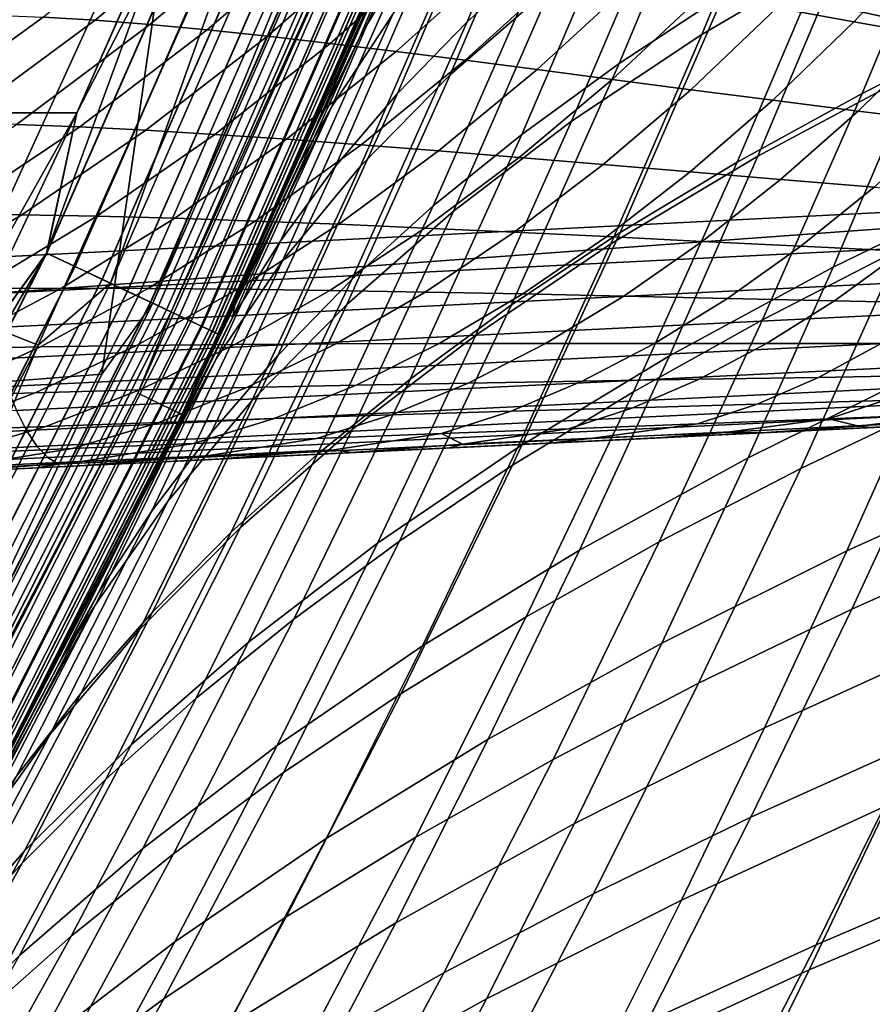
# Model space of a CAD drawing. Header units: metres. Extents: x -25 to 132, y -25 to 25.
# Tile 62 of 256: x 22.16 to 24.06, y -12.16 to -9.96. Entities that reach past the tile are written whole.
import ezdxf

# ---------------------------------------------------------------- set-up
doc = ezdxf.new("R2010")
doc.units = ezdxf.units.M
doc.layers.add('solid_12_061_071_XXX', color=7, linetype='CONTINUOUS')

msp = doc.modelspace()

# ---------------------------------------------------------------- linework, layer by layer
at = {"layer": 'solid_12_061_071_XXX'}
for points in [[(25.710714, -10.313756, 138.930603), (28.44964, -10.176183, 139.684906), (28.424595, -9.143565, 140.067963), (21.969212, -9.492973, 138.299988)], [(21.416523, -10.378819, 114.731659), (22.201828, -10.69182, 113.5177), (22.766394, -9.430139, 113.5177), (21.964304, -9.162787, 114.731659)], [(23.277466, -9.209097, 90.814018), (23.190727, -9.358419, 91.240372), (22.921333, -10.000117, 90.961578), (23.017698, -9.839988, 90.544556)], [(23.569298, -9.234446, 88.848091), (23.405743, -9.380747, 89.274574), (23.159952, -9.969054, 89.012741), (23.332298, -9.813441, 88.595184)], [(22.764442, -9.246118, 0.004998), (22.220528, -10.486119, 0.004998), (22.569677, -9.532027)], [(22.829109, -9.272383, 0.020093), (22.283648, -10.515907, 0.020093), (22.220528, -10.486119, 0.004998), (22.764442, -9.246118, 0.004998)], [(22.221102, -10.486391, 99.494911), (22.765032, -9.246357, 99.494911), (22.288239, -10.172728, 99.5)], [(22.284206, -10.516171, 99.479729), (22.829679, -9.272614, 99.479729), (22.765032, -9.246357, 99.494911), (22.221102, -10.486391, 99.494911)], [(22.765032, -9.246357, 99.494911), (22.569679, -9.532024, 99.5), (22.288239, -10.172728, 99.5)], [(22.891123, -9.297571, 0.044977), (22.344181, -10.544474, 0.044977), (22.283648, -10.515907, 0.020093), (22.829109, -9.272383, 0.020093)], [(22.344709, -10.544723, 99.454758), (22.891665, -9.297791, 99.454758), (22.829679, -9.272614, 99.479729), (22.284206, -10.516171, 99.479729)], [(22.949221, -9.321168, 0.079142), (22.40089, -10.571236, 0.079142), (22.344181, -10.544474, 0.044977), (22.891123, -9.297571, 0.044977)], [(22.401379, -10.571465, 99.420509), (22.949722, -9.321371, 99.420509), (22.891665, -9.297791, 99.454758), (22.344709, -10.544723, 99.454758)], [(22.363203, -10.55345, 113.368919), (22.91061, -9.305486, 113.368919), (22.766394, -9.430139, 113.5177)], [(22.425236, -10.582725, 113.211105), (22.974163, -9.331299, 113.211105), (22.91061, -9.305486, 113.368919), (22.363203, -10.55345, 113.368919)], [(23.002216, -9.342693, 0.121892), (22.45262, -10.595647, 0.121892), (22.40089, -10.571236, 0.079142), (22.949221, -9.321168, 0.079142)], [(22.45306, -10.595855, 99.377686), (23.002666, -9.342875, 99.377686), (22.949722, -9.321371, 99.420509), (22.401379, -10.571465, 99.420509)], [(22.470516, -10.604092, 113.046471), (23.02055, -9.35014, 113.046471), (22.974163, -9.331299, 113.211105), (22.425236, -10.582725, 113.211105)], [(23.04903, -9.361707, 0.172354), (22.498316, -10.617211, 0.172354), (22.45262, -10.595647, 0.121892), (23.002216, -9.342693, 0.121892)], [(22.498695, -10.617391, 99.327164), (23.049419, -9.361865, 99.327164), (23.002666, -9.342875, 99.377686), (22.45306, -10.595855, 99.377686)], [(22.457834, -10.598107, 100.003029), (22.911854, -9.486831, 100), (23.007559, -9.344863, 100.003029)], [(22.457834, -10.598107, 100.003029), (23.007559, -9.344863, 100.003029), (23.03896, -9.357616, 100.012123), (22.488485, -10.612572, 100.012123)], [(24.190042, -9.339221, 22.740025), (24.001772, -9.810562, 22.996243), (23.683998, -9.997517, 21.758297), (23.882217, -9.51648, 21.493509)], [(22.498444, -10.617271, 112.877182), (23.049162, -9.361761, 112.877182), (23.02055, -9.35014, 113.046471), (22.470516, -10.604092, 113.046471)], [(22.488485, -10.612572, 100.012123), (23.03896, -9.357616, 100.012123), (23.068403, -9.369576, 100.027), (22.517225, -10.626135, 100.027)], [(23.088705, -9.377822, 0.229499), (22.537043, -10.635487, 0.229499), (22.498316, -10.617211, 0.172354), (23.04903, -9.361707, 0.172354)], [(22.498444, -10.617271, 112.877182), (22.994547, -9.524644, 112.706161), (23.049162, -9.361761, 112.877182)], [(22.537357, -10.635635, 99.269958), (23.089027, -9.377953, 99.269958), (23.049419, -9.361865, 99.327164), (22.498695, -10.617391, 99.327164)], [(22.517225, -10.626135, 100.027), (23.068403, -9.369576, 100.027), (23.094986, -9.380373, 100.047203), (22.543173, -10.63838, 100.047203)], [(23.181398, -9.360703, 91.695557), (23.097004, -9.567048, 99), (22.524237, -10.847061, 99), (23.008453, -9.77809, 91.519196)], [(23.190727, -9.358419, 91.240372), (23.008453, -9.77809, 91.519196), (22.828251, -10.191712, 91.333794), (22.921333, -10.000117, 90.961578)], [(23.955547, -9.366785, 87.345222), (23.729671, -9.512478, 87.760452), (23.499012, -10.062539, 87.507462), (23.733324, -9.908641, 87.101097)], [(23.120434, -9.390709, 0.292163), (22.568012, -10.650102, 0.292163), (22.537043, -10.635487, 0.229499), (23.088705, -9.377822, 0.229499)], [(22.568254, -10.650216, 99.207253), (23.120682, -9.390809, 99.207253), (23.089027, -9.377953, 99.269958), (22.537357, -10.635635, 99.269958)], [(22.543173, -10.63838, 100.047203), (23.094986, -9.380373, 100.047203), (23.117889, -9.389675, 100.072105), (22.565529, -10.64893, 100.072105)], [(22.565529, -10.64893, 100.072105), (23.117889, -9.389675, 100.072105), (23.136406, -9.397196, 100.100952), (22.583603, -10.657459, 100.100952)], [(23.143568, -9.400105, 0.359065), (22.590595, -10.660759, 0.359065), (22.568012, -10.650102, 0.292163), (23.120434, -9.390709, 0.292163)], [(22.590757, -10.660835, 99.14032), (23.143736, -9.400173, 99.14032), (23.120682, -9.390809, 99.207253), (22.568254, -10.650216, 99.207253)], [(23.230959, -9.386842, 14.711768), (22.994043, -9.952486, 14.984276), (22.857805, -10.158246, 13.739637), (23.106407, -9.579513, 13.45797)], [(23.405743, -9.380747, 89.274574), (23.259201, -9.531197, 89.69976), (23.004229, -10.129148, 89.428726), (23.159952, -9.969054, 89.012741)], [(23.561159, -9.375202, 18.736629), (23.348534, -9.890686, 19.001205), (23.12195, -10.087936, 17.756962), (23.345371, -9.561111, 17.483545)], [(22.583603, -10.657459, 100.100952), (23.136406, -9.397196, 100.100952), (23.149967, -9.402704, 100.132843), (22.596842, -10.663707, 100.132843)], [(23.157637, -9.405819, 0.428843), (22.604326, -10.667239, 0.428843), (22.590595, -10.660759, 0.359065), (23.143568, -9.400105, 0.359065)], [(22.604408, -10.667277, 99.070518), (23.157721, -9.405853, 99.070518), (23.143736, -9.400173, 99.14032), (22.590757, -10.660835, 99.14032)], [(22.596842, -10.663707, 100.132843), (23.149967, -9.402704, 100.132843), (23.158157, -9.406031, 100.166801), (22.604834, -10.667479, 100.166801)], [(23.157637, -9.405819, 0.428843), (23.097004, -9.567048, 0.5), (22.604326, -10.667239, 0.428843)], [(22.604408, -10.667277, 99.070518), (23.097004, -9.567048, 99), (23.157721, -9.405853, 99.070518)], [(22.604834, -10.667479, 100.166801), (23.158157, -9.406031, 100.166801), (23.095369, -9.566392, 100.201744)], [(22.363203, -10.55345, 113.368919), (22.766394, -9.430139, 113.5177), (22.201828, -10.69182, 113.5177)], [(24.546968, -9.469325, 85.899323), (24.256519, -9.613085, 86.295639), (24.04188, -10.129197, 86.052986), (24.340418, -9.978281, 85.665466)], [(21.969212, -9.492973, 138.299988), (21.987984, -10.500821, 137.902206), (25.710714, -10.313756, 138.930603)], [(22.457834, -10.598107, 100.003029), (22.343845, -10.756655, 100), (22.521681, -9.517902, 100), (22.911854, -9.486831, 100)], [(22.521744, -9.517756, 99.5), (21.94166, -10.787958, 99.5), (22.288239, -10.172728, 99.5), (22.569679, -9.532024, 99.5)], [(22.521681, -9.517902, 100), (21.94174, -10.787789, 100), (21.94166, -10.787958, 99.5), (22.521744, -9.517756, 99.5)], [(21.94174, -10.787789, 100), (22.521681, -9.517902, 100), (22.343845, -10.756655, 100)], [(23.729671, -9.512478, 87.760452), (23.521692, -9.662202, 88.177025), (23.282259, -10.220766, 87.914917), (23.499012, -10.062539, 87.507462)], [(23.882217, -9.51648, 21.493509), (23.683998, -9.997517, 21.758297), (23.3932, -10.191409, 20.520567), (23.601833, -9.700251, 20.246979)], [(22.288237, -10.17273), (-22.288292, -10.172611), (-22.569729, -9.531903), (22.569677, -9.532027)], [(22.220528, -10.486119, 0.004998), (22.288237, -10.17273), (22.569677, -9.532027)], [(22.522644, -10.846312, 100.201744), (23.095369, -9.566392, 100.201744), (22.994547, -9.524644, 112.706161), (22.424324, -10.798969, 112.706161)], [(22.498444, -10.617271, 112.877182), (22.424324, -10.798969, 112.706161), (22.994547, -9.524644, 112.706161)], [(23.259201, -9.531197, 89.69976), (23.129995, -9.684188, 90.123421), (22.865513, -10.292037, 89.843033), (23.004229, -10.129148, 89.428726)], [(22.604834, -10.667479, 100.166801), (23.095369, -9.566392, 100.201744), (22.522644, -10.846312, 100.201744)], [(22.786507, -10.284705, 12.494987), (22.614428, -10.657753, 12.691348), (22.524237, -10.847061, 0.5), (23.097004, -9.567048, 0.5)], [(22.604326, -10.667239, 0.428843), (23.097004, -9.567048, 0.5), (22.524237, -10.847061, 0.5)], [(22.604408, -10.667277, 99.070518), (22.524237, -10.847061, 99), (23.097004, -9.567048, 99)], [(22.953197, -9.907106, 12.307816), (22.786507, -10.284705, 12.494987), (23.097004, -9.567048, 0.5)], [(23.345371, -9.561111, 17.483545), (23.12195, -10.087936, 17.756962), (22.921732, -10.292101, 16.514986), (23.156456, -9.753473, 16.232494)], [(23.106407, -9.579513, 13.45797), (22.857805, -10.158246, 13.739637), (22.786507, -10.284705, 12.494987), (22.953197, -9.907106, 12.307816)], [(24.256519, -9.613085, 86.295639), (23.985546, -9.759184, 86.696686), (23.762592, -10.282651, 86.445068), (24.04188, -10.129197, 86.052986)], [(24.346771, -9.630304, 24.233522), (24.163874, -10.080029, 24.497644), (23.808872, -10.269252, 23.269165), (24.001772, -9.810562, 22.996243)], [(23.521692, -9.662202, 88.177025), (23.332298, -9.813441, 88.595184), (23.083858, -10.380693, 88.323868), (23.282259, -10.220766, 87.914917)], [(22.328938, -9.965647, 128.231644), (22.212517, -9.958569, 127.974236), (22.526615, -9.698878, 127.867294), (22.630217, -9.713135, 128.121216)], [(23.129995, -9.684188, 90.123421), (23.017698, -9.839988, 90.544556), (22.743345, -10.458004, 90.254631), (22.865513, -10.292037, 89.843033)], [(23.601833, -9.700251, 20.246979), (23.3932, -10.191409, 20.520567), (23.129002, -10.392404, 19.283827), (23.348534, -9.890686, 19.001205)], [(22.451143, -9.975256, 128.489639), (22.328938, -9.965647, 128.231644), (22.630217, -9.713135, 128.121216), (22.739677, -9.730145, 128.376221)], [(22.579281, -9.987254, 128.748032), (22.451143, -9.975256, 128.489639), (22.739677, -9.730145, 128.376221), (22.855181, -9.749718, 128.632111)], [(24.023769, -9.969547, 130.683777), (23.851847, -9.938251, 130.429092), (24.039761, -9.741246, 130.322357), (24.201267, -9.780867, 130.576721)], [(22.713551, -10.001446, 129.006668), (22.579281, -9.987254, 128.748032), (22.855181, -9.749718, 128.632111), (22.976955, -9.771618, 128.888657)], [(23.156456, -9.753473, 16.232494), (22.921732, -10.292101, 16.514986), (22.74748, -10.50339, 15.276082), (22.994043, -9.952486, 14.984276)], [(23.985546, -9.759184, 86.696686), (23.733324, -9.908641, 87.101097), (23.501772, -10.439709, 86.840302), (23.762592, -10.282651, 86.445068)], [(22.828251, -10.191712, 91.333794), (23.008453, -9.77809, 91.519196), (22.524237, -10.847061, 99)], [(22.854145, -10.017635, 129.26535), (22.713551, -10.001446, 129.006668), (22.976955, -9.771618, 128.888657), (23.105217, -9.795611, 129.145645)], [(24.203703, -10.001288, 130.937347), (24.023769, -9.969547, 130.683777), (24.201267, -9.780867, 130.576721), (24.371017, -9.820801, 130.830231)], [(23.001282, -10.035599, 129.523849), (22.854145, -10.017635, 129.26535), (23.105217, -9.795611, 129.145645), (23.240202, -9.82144, 129.402847)], [(23.332298, -9.813441, 88.595184), (23.159952, -9.969054, 89.012741), (22.902117, -10.545312, 88.731964), (23.083858, -10.380693, 88.323868)], [(23.155169, -10.05513, 129.781982), (23.001282, -10.035599, 129.523849), (23.240202, -9.82144, 129.402847), (23.382135, -9.848866, 129.660034)], [(24.001772, -9.810562, 22.996243), (23.808872, -10.269252, 23.269165), (23.480631, -10.465578, 22.040237), (23.683998, -9.997517, 21.758297)], [(23.017698, -9.839988, 90.544556), (22.921333, -10.000117, 90.961578), (22.636648, -10.628647, 90.661865), (22.743345, -10.458004, 90.254631)], [(23.31601, -10.076031, 130.039551), (23.155169, -10.05513, 129.781982), (23.382135, -9.848866, 129.660034), (23.531239, -9.877662, 129.916977)], [(23.348534, -9.890686, 19.001205), (23.129002, -10.392404, 19.283827), (22.891006, -10.600656, 18.048847), (23.12195, -10.087936, 17.756962)], [(23.484011, -10.098052, 130.296326), (23.31601, -10.076031, 130.039551), (23.531239, -9.877662, 129.916977), (23.687737, -9.907555, 130.173431)], [(24.545767, -9.897755, 25.724817), (24.369171, -10.327113, 25.996141), (23.97728, -10.517644, 24.778009), (24.163874, -10.080029, 24.497644)], [(23.733324, -9.908641, 87.101097), (23.499012, -10.062539, 87.507462), (23.258512, -10.601499, 87.237221), (23.501772, -10.439709, 86.840302)], [(23.659378, -10.120926, 130.551987), (23.484011, -10.098052, 130.296326), (23.687737, -9.907555, 130.173431), (23.851847, -9.938251, 130.429092)], [(23.842297, -10.144474, 130.806381), (23.659378, -10.120926, 130.551987), (23.851847, -9.938251, 130.429092), (24.023769, -9.969547, 130.683777)], [(21.886747, -10.194786, 128.099167), (21.762054, -10.196285, 127.838089), (22.101751, -9.954161, 127.717537), (22.212517, -9.958569, 127.974236)], [(22.017029, -10.195655, 128.360245), (21.886747, -10.194786, 128.099167), (22.212517, -9.958569, 127.974236), (22.328938, -9.965647, 128.231644)], [(22.994043, -9.952486, 14.984276), (22.74748, -10.50339, 15.276082), (22.598843, -10.721907, 14.040991), (22.857805, -10.158246, 13.739637)], [(22.152987, -10.1988, 128.621262), (22.017029, -10.195655, 128.360245), (22.328938, -9.965647, 128.231644), (22.451143, -9.975256, 128.489639)], [(22.294718, -10.204124, 128.882111), (22.152987, -10.1988, 128.621262), (22.451143, -9.975256, 128.489639), (22.579281, -9.987254, 128.748032)], [(23.159952, -9.969054, 89.012741), (23.004229, -10.129148, 89.428726), (22.736584, -10.714735, 89.138222), (22.902117, -10.545312, 88.731964)], [(24.340418, -9.978281, 85.665466), (24.04188, -10.129197, 86.052986), (23.819244, -10.635221, 85.794922), (24.126278, -10.47746, 85.416809)], [(24.032934, -10.168563, 131.059433), (23.842297, -10.144474, 130.806381), (24.023769, -9.969547, 130.683777), (24.203703, -10.001288, 130.937347)], [(22.442392, -10.211472, 129.142654), (22.294718, -10.204124, 128.882111), (22.579281, -9.987254, 128.748032), (22.713551, -10.001446, 129.006668)], [(22.596176, -10.220687, 129.402756), (22.442392, -10.211472, 129.142654), (22.713551, -10.001446, 129.006668), (22.854145, -10.017635, 129.26535)], [(22.636648, -10.628647, 90.661865), (22.921333, -10.000117, 90.961578), (22.828251, -10.191712, 91.333794), (22.640844, -10.601516, 91.138924)], [(23.683998, -9.997517, 21.758297), (23.480631, -10.465578, 22.040237), (23.178879, -10.669256, 20.811752), (23.3932, -10.191409, 20.520567)], [(24.231453, -10.192939, 131.310883), (24.032934, -10.168563, 131.059433), (24.203703, -10.001288, 130.937347), (24.391829, -10.033197, 131.189575)], [(22.756266, -10.231576, 129.662231), (22.596176, -10.220687, 129.402756), (22.854145, -10.017635, 129.26535), (23.001282, -10.035599, 129.523849)], [(22.92285, -10.24397, 129.920914), (22.756266, -10.231576, 129.662231), (23.001282, -10.035599, 129.523849), (23.155169, -10.05513, 129.781982)], [(23.096115, -10.257694, 130.17865), (22.92285, -10.24397, 129.920914), (23.155169, -10.05513, 129.781982), (23.31601, -10.076031, 130.039551)], [(23.499012, -10.062539, 87.507462), (23.282259, -10.220766, 87.914917), (23.032446, -10.767904, 87.634987), (23.258512, -10.601499, 87.237221)], [(23.12195, -10.087936, 17.756962), (22.891006, -10.600656, 18.048847), (22.678846, -10.816273, 16.816362), (22.921732, -10.292101, 16.514986)], [(23.276253, -10.27253, 130.435211), (23.096115, -10.257694, 130.17865), (23.31601, -10.076031, 130.039551), (23.484011, -10.098052, 130.296326)], [(24.163874, -10.080029, 24.497644), (23.97728, -10.517644, 24.778009), (23.611813, -10.715511, 23.558786), (23.808872, -10.269252, 23.269165)], [(23.463455, -10.288232, 130.690338), (23.276253, -10.27253, 130.435211), (23.484011, -10.098052, 130.296326), (23.659378, -10.120926, 130.551987)], [(23.004229, -10.129148, 89.428726), (22.865513, -10.292037, 89.843033), (22.587711, -10.887203, 89.542664), (22.736584, -10.714735, 89.138222)], [(23.657885, -10.304649, 130.943863), (23.463455, -10.288232, 130.690338), (23.659378, -10.120926, 130.551987), (23.842297, -10.144474, 130.806381)], [(24.04188, -10.129197, 86.052986), (23.762592, -10.282651, 86.445068), (23.531206, -10.795714, 86.177429), (23.819244, -10.635221, 85.794922)], [(22.857805, -10.158246, 13.739637), (22.598843, -10.721907, 14.040991), (22.436827, -11.02673, 12.897084), (22.614428, -10.657753, 12.691348)], [(22.857805, -10.158246, 13.739637), (22.614428, -10.657753, 12.691348), (22.786507, -10.284705, 12.494987)], [(23.859688, -10.321671, 131.19577), (23.657885, -10.304649, 130.943863), (23.842297, -10.144474, 130.806381), (24.032934, -10.168563, 131.059433)], [(21.988571, -10.805218), (-21.988628, -10.805099), (-22.288292, -10.172611), (22.288237, -10.17273)], [(22.221102, -10.486391, 99.494911), (22.288239, -10.172728, 99.5), (21.94166, -10.787958, 99.5), (21.988571, -10.805216, 99.5)], [(22.220528, -10.486119, 0.004998), (21.988571, -10.805218), (22.288237, -10.17273)], [(28.529341, -10.255445, 139.66745), (28.44964, -10.176183, 139.684906), (25.710714, -10.313756, 138.930603), (22.077223, -10.577615, 137.886612)], [(24.068998, -10.339065, 131.445816), (23.859688, -10.321671, 131.19577), (24.032934, -10.168563, 131.059433), (24.231453, -10.192939, 131.310883)], [(22.003111, -10.399094, 129.033554), (21.846907, -10.399504, 128.770355), (22.152987, -10.1988, 128.621262), (22.294718, -10.204124, 128.882111)], [(22.165022, -10.400502, 129.295837), (22.003111, -10.399094, 129.033554), (22.294718, -10.204124, 128.882111), (22.442392, -10.211472, 129.142654)], [(22.640844, -10.601516, 91.138924), (22.828251, -10.191712, 91.333794), (22.524237, -10.847061, 99)], [(23.3932, -10.191409, 20.520567), (23.178879, -10.669256, 20.811752), (22.903217, -10.88046, 19.584482), (23.129002, -10.392404, 19.283827)], [(22.332777, -10.403609, 129.557083), (22.165022, -10.400502, 129.295837), (22.442392, -10.211472, 129.142654), (22.596176, -10.220687, 129.402756)], [(22.506548, -10.408257, 129.817184), (22.332777, -10.403609, 129.557083), (22.596176, -10.220687, 129.402756), (22.756266, -10.231576, 129.662231)], [(23.282259, -10.220766, 87.914917), (23.083858, -10.380693, 88.323868), (22.82448, -10.936194, 88.034172), (23.032446, -10.767904, 87.634987)], [(22.686504, -10.414308, 130.076019), (22.506548, -10.408257, 129.817184), (22.756266, -10.231576, 129.662231), (22.92285, -10.24397, 129.920914)], [(22.872812, -10.421617, 130.33345), (22.686504, -10.414308, 130.076019), (22.92285, -10.24397, 129.920914), (23.096115, -10.257694, 130.17865)], [(28.545425, -10.332785, 139.622391), (28.529341, -10.255445, 139.66745), (22.077223, -10.577615, 137.886612), (22.09341, -10.652987, 137.84111)], [(23.065647, -10.429992, 130.58931), (22.872812, -10.421617, 130.33345), (23.096115, -10.257694, 130.17865), (23.276253, -10.27253, 130.435211)], [(23.808872, -10.269252, 23.269165), (23.611813, -10.715511, 23.558786), (23.272614, -10.920872, 22.339331), (23.480631, -10.465578, 22.040237)], [(22.865513, -10.292037, 89.843033), (22.743345, -10.458004, 90.254631), (22.455013, -11.063016, 89.94426), (22.587711, -10.887203, 89.542664)], [(22.921732, -10.292101, 16.514986), (22.678846, -10.816273, 16.816362), (22.492092, -11.039475, 15.587175), (22.74748, -10.50339, 15.276082)], [(23.26519, -10.439216, 130.843338), (23.065647, -10.429992, 130.58931), (23.276253, -10.27253, 130.435211), (23.463455, -10.288232, 130.690338)], [(23.762592, -10.282651, 86.445068), (23.501772, -10.439709, 86.840302), (23.261324, -10.960047, 86.562889), (23.531206, -10.795714, 86.177429)], [(23.471584, -10.449162, 131.095428), (23.26519, -10.439216, 130.843338), (23.463455, -10.288232, 130.690338), (23.657885, -10.304649, 130.943863)], [(22.077223, -10.577615, 137.886612), (25.710714, -10.313756, 138.930603), (21.987984, -10.500821, 137.902206)], [(23.684946, -10.459742, 131.345596), (23.471584, -10.449162, 131.095428), (23.657885, -10.304649, 130.943863), (23.859688, -10.321671, 131.19577)], [(28.56361, -10.40379, 139.568573), (28.545425, -10.332785, 139.622391), (22.09341, -10.652987, 137.84111), (22.111616, -10.722089, 137.787201)], [(23.90539, -10.470744, 131.593628), (23.684946, -10.459742, 131.345596), (23.859688, -10.321671, 131.19577), (24.068998, -10.339065, 131.445816)], [(24.369171, -10.327113, 25.996141), (24.189735, -10.744916, 26.283239), (23.78743, -10.943385, 25.074614), (23.97728, -10.517644, 24.778009)], [(24.451223, -10.324357, 85.043068), (24.126278, -10.47746, 85.416809), (23.90493, -10.966969, 85.153404), (24.238407, -10.8076, 84.789413)], [(24.133125, -10.481818, 131.83905), (23.90539, -10.470744, 131.593628), (24.068998, -10.339065, 131.445816), (24.286026, -10.356445, 131.693527)], [(20.801479, -11.562257, 114.731659), (21.56741, -11.919862, 113.5177), (22.201828, -10.69182, 113.5177), (21.416523, -10.378819, 114.731659)], [(23.083858, -10.380693, 88.323868), (22.902117, -10.545312, 88.731964), (22.632763, -11.109485, 88.432259), (22.82448, -10.936194, 88.034172)], [(21.883022, -10.567459, 129.465332), (21.706121, -10.571053, 129.201523), (22.003111, -10.399094, 129.033554), (22.165022, -10.400502, 129.295837)], [(22.065447, -10.565362, 129.727478), (21.883022, -10.567459, 129.465332), (22.165022, -10.400502, 129.295837), (22.332777, -10.403609, 129.557083)], [(22.25355, -10.564636, 129.987854), (22.065447, -10.565362, 129.727478), (22.332777, -10.403609, 129.557083), (22.506548, -10.408257, 129.817184)], [(28.58363, -10.467418, 139.50676), (28.56361, -10.40379, 139.568573), (22.111616, -10.722089, 137.787201), (22.131584, -10.783937, 137.725632)], [(23.129002, -10.392404, 19.283827), (22.903217, -10.88046, 19.584482), (22.653227, -11.099351, 18.359192), (22.891006, -10.600656, 18.048847)], [(22.447475, -10.565176, 130.246414), (22.25355, -10.564636, 129.987854), (22.506548, -10.408257, 129.817184), (22.686504, -10.414308, 130.076019)], [(22.647367, -10.566867, 130.503098), (22.447475, -10.565176, 130.246414), (22.686504, -10.414308, 130.076019), (22.872812, -10.421617, 130.33345)], [(22.853392, -10.569544, 130.757736), (22.647367, -10.566867, 130.503098), (22.872812, -10.421617, 130.33345), (23.065647, -10.429992, 130.58931)], [(23.065712, -10.573017, 131.010132), (22.853392, -10.569544, 130.757736), (23.065647, -10.429992, 130.58931), (23.26519, -10.439216, 130.843338)], [(23.501772, -10.439709, 86.840302), (23.258512, -10.601499, 87.237221), (23.008625, -11.129393, 86.949768), (23.261324, -10.960047, 86.562889)], [(23.284456, -10.577189, 131.260223), (23.065712, -10.573017, 131.010132), (23.26519, -10.439216, 130.843338), (23.471584, -10.449162, 131.095428)], [(28.60519, -10.522729, 139.437866), (28.58363, -10.467418, 139.50676), (22.131584, -10.783937, 137.725632), (22.153025, -10.837649, 137.657318)], [(22.743345, -10.458004, 90.254631), (22.636648, -10.628647, 90.661865), (22.337311, -11.243846, 90.34124), (22.455013, -11.063016, 89.94426)], [(23.480631, -10.465578, 22.040237), (23.272614, -10.920872, 22.339331), (22.959398, -11.133986, 21.120533), (23.178879, -10.669256, 20.811752)], [(23.509706, -10.581988, 131.508041), (23.284456, -10.577189, 131.260223), (23.471584, -10.449162, 131.095428), (23.684946, -10.459742, 131.345596)], [(23.74156, -10.587227, 131.753448), (23.509706, -10.581988, 131.508041), (23.684946, -10.459742, 131.345596), (23.90539, -10.470744, 131.593628)], [(22.220528, -10.486119, 0.004998), (21.609129, -11.694276, 0.004998), (21.988571, -10.805218)], [(22.283648, -10.515907, 0.020093), (21.670513, -11.727495, 0.020093), (21.609129, -11.694276, 0.004998), (22.220528, -10.486119, 0.004998)], [(21.609688, -11.694578, 99.494911), (22.221102, -10.486391, 99.494911), (21.671007, -11.428793, 99.5)], [(21.671055, -11.727789, 99.479729), (22.284206, -10.516171, 99.479729), (22.221102, -10.486391, 99.494911), (21.609688, -11.694578, 99.494911)], [(22.221102, -10.486391, 99.494911), (21.988571, -10.805216, 99.5), (21.671007, -11.428793, 99.5)], [(24.126278, -10.47746, 85.416809), (23.819244, -10.635221, 85.794922), (23.589012, -11.131249, 85.521484), (23.90493, -10.966969, 85.153404)], [(23.98023, -10.592591, 131.995987), (23.74156, -10.587227, 131.753448), (23.90539, -10.470744, 131.593628), (24.133125, -10.481818, 131.83905)], [(24.225868, -10.597737, 132.23494), (23.98023, -10.592591, 131.995987), (24.133125, -10.481818, 131.83905), (24.36829, -10.492579, 132.081177)], [(22.74748, -10.50339, 15.276082), (22.492092, -11.039475, 15.587175), (22.33037, -11.27037, 14.362027), (22.598843, -10.721907, 14.040991)], [(22.344181, -10.544474, 0.044977), (21.72938, -11.759353, 0.044977), (21.670513, -11.727495, 0.020093), (22.283648, -10.515907, 0.020093)], [(21.729895, -11.759631, 99.454758), (22.344709, -10.544723, 99.454758), (22.284206, -10.516171, 99.479729), (21.671055, -11.727789, 99.479729)], [(28.627974, -10.568913, 139.362915), (28.60519, -10.522729, 139.437866), (22.153025, -10.837649, 137.657318), (22.175636, -10.882461, 137.583191)], [(23.97728, -10.517644, 24.778009), (23.78743, -10.943385, 25.074614), (23.411055, -11.149561, 23.865107), (23.611813, -10.715511, 23.558786)], [(22.40089, -10.571236, 0.079142), (21.784529, -11.789198, 0.079142), (21.72938, -11.759353, 0.044977), (22.344181, -10.544474, 0.044977)], [(21.785006, -11.789455, 99.420509), (22.401379, -10.571465, 99.420509), (22.344709, -10.544723, 99.454758), (21.729895, -11.759631, 99.454758)], [(21.747879, -11.769363, 113.368919), (22.363203, -10.55345, 113.368919), (22.201828, -10.69182, 113.5177)], [(21.808205, -11.802011, 113.211105), (22.425236, -10.582725, 113.211105), (22.363203, -10.55345, 113.368919), (21.747879, -11.769363, 113.368919)], [(22.902117, -10.545312, 88.731964), (22.736584, -10.714735, 89.138222), (22.456818, -11.287892, 88.828255), (22.632763, -11.109485, 88.432259)], [(24.618235, -10.553765, 27.489973), (24.446695, -10.952993, 27.783066), (24.007877, -11.151406, 26.586111), (24.189735, -10.744916, 26.283239)], [(22.45262, -10.595647, 0.121892), (21.834835, -11.816422, 0.121892), (21.784529, -11.789198, 0.079142), (22.40089, -10.571236, 0.079142)], [(21.835262, -11.816653, 99.377686), (22.45306, -10.595855, 99.377686), (22.401379, -10.571465, 99.420509), (21.785006, -11.789455, 99.420509)], [(21.998713, -10.699822, 130.173248), (21.79571, -10.705023, 129.912933), (22.065447, -10.565362, 129.727478), (22.25355, -10.564636, 129.987854)], [(22.207125, -10.695715, 130.431137), (21.998713, -10.699822, 130.173248), (22.25355, -10.564636, 129.987854), (22.447475, -10.565176, 130.246414)], [(28.651646, -10.60529, 139.283005), (28.627974, -10.568913, 139.362915), (22.175636, -10.882461, 137.583191), (22.199097, -10.917734, 137.504333)], [(22.42107, -10.692616, 130.6866), (22.207125, -10.695715, 130.431137), (22.447475, -10.565176, 130.246414), (22.647367, -10.566867, 130.503098)], [(22.640696, -10.69039, 130.939545), (22.42107, -10.692616, 130.6866), (22.647367, -10.566867, 130.503098), (22.853392, -10.569544, 130.757736)], [(22.866159, -10.688876, 131.189774), (22.640696, -10.69039, 130.939545), (22.853392, -10.569544, 130.757736), (23.065712, -10.573017, 131.010132)], [(23.097565, -10.688003, 131.437302), (22.866159, -10.688876, 131.189774), (23.065712, -10.573017, 131.010132), (23.284456, -10.577189, 131.260223)], [(23.334965, -10.687715, 131.682205), (23.097565, -10.688003, 131.437302), (23.284456, -10.577189, 131.260223), (23.509706, -10.581988, 131.508041)], [(21.852238, -11.82584, 113.046471), (22.470516, -10.604092, 113.046471), (22.425236, -10.582725, 113.211105), (21.808205, -11.802011, 113.211105)], [(22.498316, -10.617211, 0.172354), (21.879272, -11.84047, 0.172354), (21.834835, -11.816422, 0.121892), (22.45262, -10.595647, 0.121892)], [(21.879642, -11.840671, 99.327164), (22.498695, -10.617391, 99.327164), (22.45306, -10.595855, 99.377686), (21.835262, -11.816653, 99.377686)], [(21.839907, -11.819166, 100.003029), (22.343845, -10.756655, 100), (22.457834, -10.598107, 100.003029)], [(21.839907, -11.819166, 100.003029), (22.457834, -10.598107, 100.003029), (22.488485, -10.612572, 100.012123), (21.869713, -11.835297, 100.012123)], [(22.640844, -10.601516, 91.138924), (22.524237, -10.847061, 99), (21.8806, -12.092945, 99), (22.446276, -11.007483, 90.934479)], [(22.891006, -10.600656, 18.048847), (22.653227, -11.099351, 18.359192), (22.428513, -11.326042, 17.136612), (22.678846, -10.816273, 16.816362)], [(22.636648, -10.628647, 90.661865), (22.640844, -10.601516, 91.138924), (22.446276, -11.007483, 90.934479)], [(23.258512, -10.601499, 87.237221), (23.032446, -10.767904, 87.634987), (22.772734, -11.303632, 87.33725), (23.008625, -11.129393, 86.949768)], [(23.578442, -10.687849, 131.924393), (23.334965, -10.687715, 131.682205), (23.509706, -10.581988, 131.508041), (23.74156, -10.587227, 131.753448)], [(23.828209, -10.688134, 132.163422), (23.578442, -10.687849, 131.924393), (23.74156, -10.587227, 131.753448), (23.98023, -10.592591, 131.995987)], [(24.084446, -10.688269, 132.398621), (23.828209, -10.688134, 132.163422), (23.98023, -10.592591, 131.995987), (24.225868, -10.597737, 132.23494)], [(21.879398, -11.840538, 112.877182), (22.498444, -10.617271, 112.877182), (22.470516, -10.604092, 113.046471), (21.852238, -11.82584, 113.046471)], [(21.869713, -11.835297, 100.012123), (22.488485, -10.612572, 100.012123), (22.517225, -10.626135, 100.027), (21.897663, -11.850423, 100.027)], [(22.537043, -10.635487, 0.229499), (21.916935, -11.860852, 0.229499), (21.879272, -11.84047, 0.172354), (22.498316, -10.617211, 0.172354)], [(21.879398, -11.840538, 112.877182), (22.424324, -10.798969, 112.706161), (22.498444, -10.617271, 112.877182)], [(21.91724, -11.861017, 99.269958), (22.537357, -10.635635, 99.269958), (22.498695, -10.617391, 99.327164), (21.879642, -11.840671, 99.327164)], [(28.675856, -10.631326, 139.199295), (28.651646, -10.60529, 139.283005), (22.199097, -10.917734, 137.504333), (22.22307, -10.942966, 137.42186)], [(21.897663, -11.850423, 100.027), (22.517225, -10.626135, 100.027), (22.543173, -10.63838, 100.047203), (21.922897, -11.864079, 100.047203)], [(22.568012, -10.650102, 0.292163), (21.947054, -11.877151, 0.292163), (21.916935, -11.860852, 0.229499), (22.537043, -10.635487, 0.229499)], [(21.947289, -11.877278, 99.207253), (22.568254, -10.650216, 99.207253), (22.537357, -10.635635, 99.269958), (21.91724, -11.861017, 99.269958)], [(21.922897, -11.864079, 100.047203), (22.543173, -10.63838, 100.047203), (22.565529, -10.64893, 100.072105), (21.944637, -11.875844, 100.072105)], [(28.700253, -10.646637, 139.113052), (28.675856, -10.631326, 139.199295), (22.22307, -10.942966, 137.42186), (22.247215, -10.957797, 137.336945)], [(22.337311, -11.243846, 90.34124), (22.636648, -10.628647, 90.661865), (22.446276, -11.007483, 90.934479), (22.244442, -11.409855, 90.71991)], [(23.819244, -10.635221, 85.794922), (23.531206, -10.795714, 86.177429), (23.291807, -11.298448, 85.893806), (23.589012, -11.131249, 85.521484)], [(21.944637, -11.875844, 100.072105), (22.565529, -10.64893, 100.072105), (22.583603, -10.657459, 100.100952), (21.962215, -11.885357, 100.100952)], [(22.590595, -10.660759, 0.359065), (21.969013, -11.889035, 0.359065), (21.947054, -11.877151, 0.292163), (22.568012, -10.650102, 0.292163)], [(21.969173, -11.889122, 99.14032), (22.590757, -10.660835, 99.14032), (22.568254, -10.650216, 99.207253), (21.947289, -11.877278, 99.207253)], [(21.962215, -11.885357, 100.100952), (22.583603, -10.657459, 100.100952), (22.596842, -10.663707, 100.132843), (21.975088, -11.892323, 100.132843)], [(22.604326, -10.667239, 0.428843), (21.982368, -11.896262, 0.428843), (21.969013, -11.889035, 0.359065), (22.590595, -10.660759, 0.359065)], [(21.982449, -11.896306, 99.070518), (22.604408, -10.667277, 99.070518), (22.590757, -10.660835, 99.14032), (21.969173, -11.889122, 99.14032)], [(21.975088, -11.892323, 100.132843), (22.596842, -10.663707, 100.132843), (22.604834, -10.667479, 100.166801), (21.982862, -11.89653, 100.166801)], [(22.604326, -10.667239, 0.428843), (22.524237, -10.847061, 0.5), (21.982368, -11.896262, 0.428843)], [(21.982449, -11.896306, 99.070518), (22.524237, -10.847061, 99), (22.604408, -10.667277, 99.070518)], [(21.982862, -11.89653, 100.166801), (22.604834, -10.667479, 100.166801), (22.522644, -10.846312, 100.201744)], [(22.247215, -10.957797, 137.336945), (22.198256, -10.96553, 137.229904), (26.004704, -10.782078, 138.278702), (28.700253, -10.646637, 139.113052)], [(22.614428, -10.657753, 12.691348), (22.436827, -11.02673, 12.897084), (22.524237, -10.847061, 0.5)], [(24.589029, -10.652936, 84.430687), (24.238407, -10.8076, 84.789413), (24.01911, -11.281608, 84.521683), (24.378244, -11.121241, 84.173058)], [(22.667665, -10.786132, 131.381241), (22.42877, -10.791842, 131.133682), (22.640696, -10.69039, 130.939545), (22.866159, -10.688876, 131.189774)], [(22.911974, -10.780971, 131.625656), (22.667665, -10.786132, 131.381241), (22.866159, -10.688876, 131.189774), (23.097565, -10.688003, 131.437302)], [(23.178879, -10.669256, 20.811752), (22.959398, -11.133986, 21.120533), (22.67174, -11.355033, 19.903166), (22.903217, -10.88046, 19.584482)], [(23.161718, -10.77632, 131.867096), (22.911974, -10.780971, 131.625656), (23.097565, -10.688003, 131.437302), (23.334965, -10.687715, 131.682205)], [(23.416962, -10.772039, 132.105484), (23.161718, -10.77632, 131.867096), (23.334965, -10.687715, 131.682205), (23.578442, -10.687849, 131.924393)], [(23.677931, -10.767903, 132.340408), (23.416962, -10.772039, 132.105484), (23.578442, -10.687849, 131.924393), (23.828209, -10.688134, 132.163422)], [(23.944824, -10.763659, 132.571274), (23.677931, -10.767903, 132.340408), (23.828209, -10.688134, 132.163422), (24.084446, -10.688269, 132.398621)], [(24.21785, -10.758914, 132.796921), (23.944824, -10.763659, 132.571274), (24.084446, -10.688269, 132.398621), (24.347298, -10.687804, 132.62886)], [(21.747879, -11.769363, 113.368919), (22.201828, -10.69182, 113.5177), (21.56741, -11.919862, 113.5177)], [(21.966822, -10.805181, 130.62915), (21.743488, -10.813046, 130.372314), (21.998713, -10.699822, 130.173248), (22.207125, -10.695715, 130.431137)], [(22.195204, -10.798148, 130.88295), (21.966822, -10.805181, 130.62915), (22.207125, -10.695715, 130.431137), (22.42107, -10.692616, 130.6866)], [(22.42877, -10.791842, 131.133682), (22.195204, -10.798148, 130.88295), (22.42107, -10.692616, 130.6866), (22.640696, -10.69039, 130.939545)], [(22.598843, -10.721907, 14.040991), (22.33037, -11.27037, 14.362027), (22.253807, -11.391578, 13.112244), (22.436827, -11.02673, 12.897084)], [(22.736584, -10.714735, 89.138222), (22.587711, -10.887203, 89.542664), (22.297173, -11.469592, 89.222328), (22.456818, -11.287892, 88.828255)], [(23.611813, -10.715511, 23.558786), (23.411055, -11.149561, 23.865107), (23.06044, -11.363608, 22.655573), (23.272614, -10.920872, 22.339331)], [(24.189735, -10.744916, 26.283239), (24.007877, -11.151406, 26.586111), (23.594763, -11.357483, 25.387455), (23.78743, -10.943385, 25.074614)], [(21.839907, -11.819166, 100.003029), (21.705475, -11.992719, 100), (21.94174, -10.787789, 100), (22.343845, -10.756655, 100)], [(23.032446, -10.767904, 87.634987), (22.82448, -10.936194, 88.034172), (22.554667, -11.479937, 87.72612), (22.772734, -11.303632, 87.33725)], [(22.990953, -10.847297, 132.06163), (22.728741, -10.855563, 131.824219), (22.911974, -10.780971, 131.625656), (23.161718, -10.77632, 131.867096)], [(23.258041, -10.839317, 132.29567), (22.990953, -10.847297, 132.06163), (23.161718, -10.77632, 131.867096), (23.416962, -10.772039, 132.105484)], [(23.530247, -10.831444, 132.525955), (23.258041, -10.839317, 132.29567), (23.416962, -10.772039, 132.105484), (23.677931, -10.767903, 132.340408)], [(23.807798, -10.823479, 132.751907), (23.530247, -10.831444, 132.525955), (23.677931, -10.767903, 132.340408), (23.944824, -10.763659, 132.571274)], [(24.090969, -10.815093, 132.972412), (23.807798, -10.823479, 132.751907), (23.944824, -10.763659, 132.571274), (24.21785, -10.758914, 132.796921)], [(21.971058, -10.882864, 131.090988), (21.727932, -10.892951, 130.839294), (21.966822, -10.805181, 130.62915), (22.195204, -10.798148, 130.88295)], [(21.879053, -12.092104, 100.201744), (22.522644, -10.846312, 100.201744), (22.424324, -10.798969, 112.706161), (21.783546, -12.039317, 112.706161)], [(21.879398, -11.840538, 112.877182), (21.783546, -12.039317, 112.706161), (22.424324, -10.798969, 112.706161)], [(22.218821, -10.873322, 131.33905), (21.971058, -10.882864, 131.090988), (22.195204, -10.798148, 130.88295), (22.42877, -10.791842, 131.133682)], [(25.629641, -10.800247, 134.466614), (25.914183, -10.786532, 134.594955), (26.004704, -10.782078, 138.278702), (22.198256, -10.96553, 137.229904)], [(25.351851, -10.813637, 134.336868), (25.629641, -10.800247, 134.466614), (22.198256, -10.96553, 137.229904)], [(22.471361, -10.86423, 131.583435), (22.218821, -10.873322, 131.33905), (22.42877, -10.791842, 131.133682), (22.667665, -10.786132, 131.381241)], [(22.728741, -10.855563, 131.824219), (22.471361, -10.86423, 131.583435), (22.667665, -10.786132, 131.381241), (22.911974, -10.780971, 131.625656)], [(23.531206, -10.795714, 86.177429), (23.261324, -10.960047, 86.562889), (23.012419, -11.469712, 86.268883), (23.291807, -11.298448, 85.893806)], [(25.082392, -10.826625, 134.206146), (25.351851, -10.813637, 134.336868), (22.198256, -10.96553, 137.229904)], [(22.678846, -10.816273, 16.816362), (22.428513, -11.326042, 17.136612), (22.228624, -11.560763, 15.917552), (22.492092, -11.039475, 15.587175)], [(23.967381, -10.856023, 133.154358), (23.67415, -10.867387, 132.939514), (23.807798, -10.823479, 132.751907), (24.090969, -10.815093, 132.972412)], [(24.238407, -10.8076, 84.789413), (23.90493, -10.966969, 85.153404), (23.676756, -11.446916, 84.87529), (24.01911, -11.281608, 84.521683)], [(24.265911, -10.844235, 133.362671), (23.967381, -10.856023, 133.154358), (24.090969, -10.815093, 132.972412), (24.379923, -10.806165, 133.186615)], [(22.175636, -10.882461, 137.583191), (22.153025, -10.837649, 137.657318), (15.704347, -11.152623, 135.863556), (15.726831, -11.195989, 135.790344)], [(24.819204, -10.839311, 134.073853), (25.082392, -10.826625, 134.206146), (22.198256, -10.96553, 137.229904)], [(24.560785, -10.851767, 133.939514), (24.819204, -10.839311, 134.073853), (22.198256, -10.96553, 137.229904)], [(23.102585, -10.8893, 132.493881), (22.823641, -10.900245, 132.264725), (22.990953, -10.847297, 132.06163), (23.258041, -10.839317, 132.29567)], [(23.386, -10.878393, 132.718994), (23.102585, -10.8893, 132.493881), (23.258041, -10.839317, 132.29567), (23.530247, -10.831444, 132.525955)], [(23.67415, -10.867387, 132.939514), (23.386, -10.878393, 132.718994), (23.530247, -10.831444, 132.525955), (23.807798, -10.823479, 132.751907)], [(24.034933, -10.872987, 133.465652), (23.967381, -10.856023, 133.154358), (24.265911, -10.844235, 133.362671)], [(24.265911, -10.844235, 133.362671), (24.339083, -10.859111, 133.659317), (24.060629, -10.875875, 133.665466), (24.034933, -10.872987, 133.465652)], [(21.982862, -11.89653, 100.166801), (22.522644, -10.846312, 100.201744), (21.879053, -12.092104, 100.201744)], [(22.253807, -11.391578, 13.112244), (22.065237, -11.752674, 13.337253), (21.8806, -12.092945, 0.5), (22.524237, -10.847061, 0.5)], [(21.982368, -11.896262, 0.428843), (22.524237, -10.847061, 0.5), (21.8806, -12.092945, 0.5)], [(21.982449, -11.896306, 99.070518), (21.8806, -12.092945, 99), (22.524237, -10.847061, 99)], [(22.278364, -10.922727, 131.795197), (22.012045, -10.934367, 131.554489), (22.218821, -10.873322, 131.33905), (22.471361, -10.86423, 131.583435)], [(24.308075, -10.863948, 133.803375), (24.560785, -10.851767, 133.939514), (22.198256, -10.96553, 137.229904)], [(24.060629, -10.875875, 133.665466), (24.308075, -10.863948, 133.803375), (22.198256, -10.96553, 137.229904)], [(22.436827, -11.02673, 12.897084), (22.253807, -11.391578, 13.112244), (22.524237, -10.847061, 0.5)], [(22.548908, -10.911356, 132.03186), (22.278364, -10.922727, 131.795197), (22.471361, -10.86423, 131.583435), (22.728741, -10.855563, 131.824219)], [(22.823641, -10.900245, 132.264725), (22.548908, -10.911356, 132.03186), (22.728741, -10.855563, 131.824219), (22.990953, -10.847297, 132.06163)], [(23.440214, -10.899811, 133.058945), (23.67415, -10.867387, 132.939514), (23.967381, -10.856023, 133.154358), (23.735294, -10.886553, 133.265411)], [(23.967381, -10.856023, 133.154358), (24.034933, -10.872987, 133.465652), (23.817675, -10.887587, 133.52562), (23.735294, -10.886553, 133.265411)], [(24.339083, -10.859111, 133.659317), (24.308075, -10.863948, 133.803375), (24.060629, -10.875875, 133.665466)], [(22.199097, -10.917734, 137.504333), (22.175636, -10.882461, 137.583191), (15.726831, -11.195989, 135.790344), (15.750124, -11.230097, 135.712631)], [(22.012045, -10.934367, 131.554489), (21.749907, -10.946279, 131.309555), (21.971058, -10.882864, 131.090988), (22.218821, -10.873322, 131.33905)], [(22.587711, -10.887203, 89.542664), (22.455013, -11.063016, 89.94426), (22.153316, -11.6549, 89.613441), (22.297173, -11.469592, 89.222328)], [(23.817675, -10.887587, 133.52562), (24.060629, -10.875875, 133.665466), (22.198256, -10.96553, 137.229904)], [(23.578426, -10.899119, 133.383118), (23.817675, -10.887587, 133.52562), (22.198256, -10.96553, 137.229904)], [(22.903217, -10.88046, 19.584482), (22.67174, -11.355033, 19.903166), (22.409197, -11.584182, 18.687992), (22.653227, -11.099351, 18.359192)], [(23.149311, -10.912811, 132.847183), (23.102585, -10.8893, 132.493881), (23.386, -10.878393, 132.718994)], [(23.149311, -10.912811, 132.847183), (23.386, -10.878393, 132.718994), (23.67415, -10.867387, 132.939514), (23.440214, -10.899811, 133.058945)], [(23.440214, -10.899811, 133.058945), (23.735294, -10.886553, 133.265411), (23.578426, -10.899119, 133.383118), (23.344835, -10.910379, 133.23941)], [(23.735294, -10.886553, 133.265411), (23.817675, -10.887587, 133.52562), (23.578426, -10.899119, 133.383118)], [(24.034933, -10.872987, 133.465652), (24.060629, -10.875875, 133.665466), (23.817675, -10.887587, 133.52562)], [(23.344835, -10.910379, 133.23941), (23.578426, -10.899119, 133.383118), (22.198256, -10.96553, 137.229904)], [(22.298468, -10.951513, 132.186722), (22.548908, -10.911356, 132.03186), (22.823641, -10.900245, 132.264725), (22.578682, -10.9386, 132.410828)], [(22.578682, -10.9386, 132.410828), (22.823641, -10.900245, 132.264725), (23.102585, -10.8893, 132.493881), (22.862223, -10.92573, 132.631042)], [(23.102585, -10.8893, 132.493881), (23.149311, -10.912811, 132.847183), (22.901972, -10.931727, 132.953964), (22.862223, -10.92573, 132.631042)], [(23.149311, -10.912811, 132.847183), (23.440214, -10.899811, 133.058945), (23.344835, -10.910379, 133.23941), (23.119295, -10.921251, 133.09639)], [(22.22307, -10.942966, 137.42186), (22.199097, -10.917734, 137.504333), (15.750124, -11.230097, 135.712631), (15.773906, -11.254478, 135.63147)], [(21.748228, -10.977586, 131.725876), (22.012045, -10.934367, 131.554489), (22.278364, -10.922727, 131.795197), (22.021635, -10.964511, 131.958511)], [(22.021635, -10.964511, 131.958511), (22.278364, -10.922727, 131.795197), (22.548908, -10.911356, 132.03186), (22.298468, -10.951513, 132.186722)], [(23.119295, -10.921251, 133.09639), (23.344835, -10.910379, 133.23941), (22.198256, -10.96553, 137.229904)], [(22.901972, -10.931727, 132.953964), (23.119295, -10.921251, 133.09639), (22.198256, -10.96553, 137.229904)], [(22.590099, -10.946761, 132.741089), (22.901972, -10.931727, 132.953964), (22.198256, -10.96553, 137.229904)], [(22.862223, -10.92573, 132.631042), (22.590099, -10.946761, 132.741089), (22.295723, -10.960952, 132.530655), (22.578682, -10.9386, 132.410828)], [(22.862223, -10.92573, 132.631042), (22.901972, -10.931727, 132.953964), (22.590099, -10.946761, 132.741089)], [(23.272614, -10.920872, 22.339331), (23.06044, -11.363608, 22.655573), (22.735277, -11.585794, 21.446907), (22.959398, -11.133986, 21.120533)], [(23.149311, -10.912811, 132.847183), (23.119295, -10.921251, 133.09639), (22.901972, -10.931727, 132.953964)], [(22.247215, -10.957797, 137.336945), (22.22307, -10.942966, 137.42186), (15.773906, -11.254478, 135.63147), (15.797849, -11.268797, 135.548004)], [(22.298468, -10.951513, 132.186722), (22.018518, -10.974316, 132.322311), (21.753918, -10.987071, 132.114044), (22.021635, -10.964511, 131.958511)], [(22.578682, -10.9386, 132.410828), (22.295723, -10.960952, 132.530655), (22.018518, -10.974316, 132.322311), (22.298468, -10.951513, 132.186722)], [(22.295723, -10.960952, 132.530655), (22.590099, -10.946761, 132.741089), (22.198256, -10.96553, 137.229904)], [(22.82448, -10.936194, 88.034172), (22.632763, -11.109485, 88.432259), (22.352415, -11.661537, 88.11364), (22.554667, -11.479937, 87.72612)], [(23.78743, -10.943385, 25.074614), (23.594763, -11.357483, 25.387455), (23.207064, -11.571624, 24.188126), (23.411055, -11.149561, 23.865107)], [(24.446695, -10.952993, 27.783066), (24.2735, -11.341476, 28.091459), (23.824011, -11.546827, 26.904753), (24.007877, -11.151406, 26.586111)], [(15.797849, -11.268797, 135.548004), (15.763912, -11.275637, 135.44725), (17.696491, -11.182495, 135.984604), (22.247215, -10.957797, 137.336945)], [(22.247215, -10.957797, 137.336945), (17.696491, -11.182495, 135.984604), (22.198256, -10.96553, 137.229904)], [(22.295723, -10.960952, 132.530655), (22.198256, -10.96553, 137.229904), (17.696491, -11.182495, 135.984604), (22.018518, -10.974316, 132.322311)], [(23.261324, -10.960047, 86.562889), (23.008625, -11.129393, 86.949768), (22.749811, -11.646259, 86.645134), (23.012419, -11.469712, 86.268883)], [(23.90493, -10.966969, 85.153404), (23.589012, -11.131249, 85.521484), (23.351582, -11.617373, 85.232704), (23.676756, -11.446916, 84.87529)], [(22.244442, -11.409855, 90.71991), (22.446276, -11.007483, 90.934479), (21.8806, -12.092945, 99)], [(22.492092, -11.039475, 15.587175), (22.228624, -11.560763, 15.917552), (22.053164, -11.803628, 14.702743), (22.33037, -11.27037, 14.362027)], [(22.455013, -11.063016, 89.94426), (22.337311, -11.243846, 90.34124), (22.023964, -11.845552, 89.99971), (22.153316, -11.6549, 89.613441)], [(22.653227, -11.099351, 18.359192), (22.409197, -11.584182, 18.687992), (22.171354, -11.821551, 17.475737), (22.428513, -11.326042, 17.136612)], [(22.632763, -11.109485, 88.432259), (22.456818, -11.287892, 88.828255), (22.165485, -11.848558, 88.498848), (22.352415, -11.661537, 88.11364)], [(23.008625, -11.129393, 86.949768), (22.772734, -11.303632, 87.33725), (22.503599, -11.827965, 87.021744), (22.749811, -11.646259, 86.645134)], [(24.378244, -11.121241, 84.173058), (24.01911, -11.281608, 84.521683), (23.793694, -11.746496, 84.239914), (24.16164, -11.580754, 83.902023)], [(22.959398, -11.133986, 21.120533), (22.735277, -11.585794, 21.446907), (22.43512, -11.816305, 20.23988), (22.67174, -11.355033, 19.903166)], [(23.411055, -11.149561, 23.865107), (23.207064, -11.571624, 24.188126), (22.844599, -11.793997, 22.988966), (23.06044, -11.363608, 22.655573)], [(23.589012, -11.131249, 85.521484), (23.291807, -11.298448, 85.893806), (23.044809, -11.790928, 85.594231), (23.351582, -11.617373, 85.232704)], [(24.007877, -11.151406, 26.586111), (23.824011, -11.546827, 26.904753), (23.399715, -11.760173, 25.716534), (23.594763, -11.357483, 25.387455)], [(22.023964, -11.845552, 89.99971), (22.337311, -11.243846, 90.34124), (22.244442, -11.409855, 90.71991), (22.035379, -11.808558, 90.495102)], [(22.33037, -11.27037, 14.362027), (22.053164, -11.803628, 14.702743), (21.871214, -12.109912, 13.572227), (22.065237, -11.752674, 13.337253)], [(22.33037, -11.27037, 14.362027), (22.065237, -11.752674, 13.337253), (22.253807, -11.391578, 13.112244)], [(24.01911, -11.281608, 84.521683), (23.676756, -11.446916, 84.87529), (23.442137, -11.917403, 84.582512), (23.793694, -11.746496, 84.239914)], [(22.456818, -11.287892, 88.828255), (22.297173, -11.469592, 89.222328), (21.99448, -12.039111, 88.882042), (22.165485, -11.848558, 88.498848)], [(22.772734, -11.303632, 87.33725), (22.554667, -11.479937, 87.72612), (22.27492, -12.01191, 87.399719), (22.503599, -11.827965, 87.021744)], [(23.291807, -11.298448, 85.893806), (23.012419, -11.469712, 86.268883), (22.755491, -11.968764, 85.958321), (23.044809, -11.790928, 85.594231)], [(22.428513, -11.326042, 17.136612), (22.171354, -11.821551, 17.475737), (21.957737, -12.067378, 16.26721), (22.228624, -11.560763, 15.917552)], [(24.2735, -11.341476, 28.091459), (24.099043, -11.719465, 28.41515), (23.638552, -11.931421, 27.239162), (23.824011, -11.546827, 26.904753)], [(22.67174, -11.355033, 19.903166), (22.43512, -11.816305, 20.23988), (22.159504, -12.055315, 19.03525), (22.409197, -11.584182, 18.687992)], [(23.06044, -11.363608, 22.655573), (22.844599, -11.793997, 22.988966), (22.507036, -12.024877, 21.790876), (22.735277, -11.585794, 21.446907)], [(23.594763, -11.357483, 25.387455), (23.399715, -11.760173, 25.716534), (23.000305, -11.981922, 24.52784), (23.207064, -11.571624, 24.188126)], [(22.035379, -11.808558, 90.495102), (22.244442, -11.409855, 90.71991), (21.8806, -12.092945, 99)], [(24.547235, -11.416458, 83.57209), (24.16164, -11.580754, 83.902023), (23.939569, -12.031605, 83.617622), (24.333988, -11.862378, 83.298965)], [(23.676756, -11.446916, 84.87529), (23.351582, -11.617373, 85.232704), (23.107351, -12.093686, 84.928635), (23.442137, -11.917403, 84.582512)], [(22.297173, -11.469592, 89.222328), (22.153316, -11.6549, 89.613441), (21.838863, -12.233525, 89.262184), (21.99448, -12.039111, 88.882042)], [(22.554667, -11.479937, 87.72612), (22.352415, -11.661537, 88.11364), (22.061605, -12.201435, 87.776131), (22.27492, -12.01191, 87.399719)], [(23.012419, -11.469712, 86.268883), (22.749811, -11.646259, 86.645134), (22.482527, -12.152137, 86.323334), (22.755491, -11.968764, 85.958321)], [(24.584425, -11.515615, 29.588957), (24.41988, -11.877388, 29.916937), (23.923717, -12.08721, 28.754137), (24.099043, -11.719465, 28.41515)], [(23.824011, -11.546827, 26.904753), (23.638552, -11.931421, 27.239162), (23.202728, -12.151687, 26.061846), (23.399715, -11.760173, 25.716534)], [(22.228624, -11.560763, 15.917552), (21.957737, -12.067378, 16.26721), (21.767921, -12.321781, 15.063136), (22.053164, -11.803628, 14.702743)], [(22.409197, -11.584182, 18.687992), (22.159504, -12.055315, 19.03525), (21.907993, -12.302946, 17.833735), (22.171354, -11.821551, 17.475737)], [(22.735277, -11.585794, 21.446907), (22.507036, -12.024877, 21.790876), (22.193909, -12.264456, 20.594624), (22.43512, -11.816305, 20.23988)], [(23.207064, -11.571624, 24.188126), (23.000305, -11.981922, 24.52784), (22.625582, -12.212247, 23.339508), (22.844599, -11.793997, 22.988966)], [(24.16164, -11.580754, 83.902023), (23.793694, -11.746496, 84.239914), (23.562523, -12.202386, 83.94416), (23.939569, -12.031605, 83.617622)], [(23.351582, -11.617373, 85.232704), (23.044809, -11.790928, 85.594231), (22.790632, -12.273231, 85.27874), (23.107351, -12.093686, 84.928635)], [(22.749811, -11.646259, 86.645134), (22.503599, -11.827965, 87.021744), (22.225523, -12.340919, 86.688492), (22.482527, -12.152137, 86.323334)], [(22.352415, -11.661537, 88.11364), (22.165485, -11.848558, 88.498848), (21.86314, -12.396668, 88.150017), (22.061605, -12.201435, 87.776131)], [(24.099043, -11.719465, 28.41515), (23.923717, -12.08721, 28.754137), (23.451916, -12.30543, 27.589342), (23.638552, -11.931421, 27.239162)], [(23.399715, -11.760173, 25.716534), (23.202728, -12.151687, 26.061846), (22.791243, -12.380677, 24.884249), (23.000305, -11.981922, 24.52784)], [(23.793694, -11.746496, 84.239914), (23.442137, -11.917403, 84.582512), (23.201452, -12.378539, 84.275116), (23.562523, -12.202386, 83.94416)], [(22.844599, -11.793997, 22.988966), (22.625582, -12.212247, 23.339508), (22.275196, -12.451431, 22.152437), (22.507036, -12.024877, 21.790876)], [(23.044809, -11.790928, 85.594231), (22.755491, -11.968764, 85.958321), (22.490976, -12.45726, 85.631233), (22.790632, -12.273231, 85.27874)], [(22.171354, -11.821551, 17.475737), (21.907993, -12.302946, 17.833735), (21.680086, -12.559446, 16.636148), (21.957737, -12.067378, 16.26721)], [(22.43512, -11.816305, 20.23988), (22.193909, -12.264456, 20.594624), (21.904732, -12.512914, 19.400965), (22.159504, -12.055315, 19.03525)], [(22.503599, -11.827965, 87.021744), (22.27492, -12.01191, 87.399719), (21.985743, -12.532107, 87.055), (22.225523, -12.340919, 86.688492)], [(22.165485, -11.848558, 88.498848), (21.99448, -12.039111, 88.882042), (21.680214, -12.595665, 88.521812), (21.86314, -12.396668, 88.150017)], [(24.333988, -11.862378, 83.298965), (23.939569, -12.031605, 83.617622), (23.712381, -12.473924, 83.319916), (24.11587, -12.300103, 83.013176)], [(24.41988, -11.877388, 29.916937), (24.255131, -12.2295, 30.259735), (23.747913, -12.444962, 29.108418), (23.923717, -12.08721, 28.754137)], [(23.442137, -11.917403, 84.582512), (23.107351, -12.093686, 84.928635), (22.856718, -12.560278, 84.609314), (23.201452, -12.378539, 84.275116)], [(23.638552, -11.931421, 27.239162), (23.451916, -12.30543, 27.589342), (23.00424, -12.532257, 26.423393), (23.202728, -12.151687, 26.061846)], [(22.755491, -11.968764, 85.958321), (22.482527, -12.152137, 86.323334), (22.207226, -12.647062, 85.984406), (22.490976, -12.45726, 85.631233)], [(23.000305, -11.981922, 24.52784), (22.791243, -12.380677, 24.884249), (22.403883, -12.61857, 23.707195), (22.625582, -12.212247, 23.339508)], [(22.27492, -12.01191, 87.399719), (22.061605, -12.201435, 87.776131), (21.760859, -12.729144, 87.419746), (21.985743, -12.532107, 87.055)], [(22.507036, -12.024877, 21.790876), (22.275196, -12.451431, 22.152437), (21.94866, -12.699668, 20.967396), (22.193909, -12.264456, 20.594624)], [(23.939569, -12.031605, 83.617622), (23.562523, -12.202386, 83.94416), (23.325964, -12.649395, 83.63446), (23.712381, -12.473924, 83.319916)], [(23.107351, -12.093686, 84.928635), (22.790632, -12.273231, 85.27874), (22.529688, -12.745432, 84.94738), (22.856718, -12.560278, 84.609314)], [(23.923717, -12.08721, 28.754137), (23.747913, -12.444962, 29.108418), (23.264517, -12.669098, 27.955286), (23.451916, -12.30543, 27.589342)], [(24.534885, -12.12979, 82.713814), (24.11587, -12.300103, 83.013176), (23.893217, -12.729772, 82.71476), (24.321159, -12.555342, 82.427727)], [(22.482527, -12.152137, 86.323334), (22.225523, -12.340919, 86.688492), (21.938982, -12.842509, 86.337509), (22.207226, -12.647062, 85.984406)], [(23.202728, -12.151687, 26.061846), (23.00424, -12.532257, 26.423393), (22.580341, -12.768112, 25.257351), (22.791243, -12.380677, 24.884249)]]:
    msp.add_3dface(points, dxfattribs=at)

doc.saveas('drawing.dxf')
